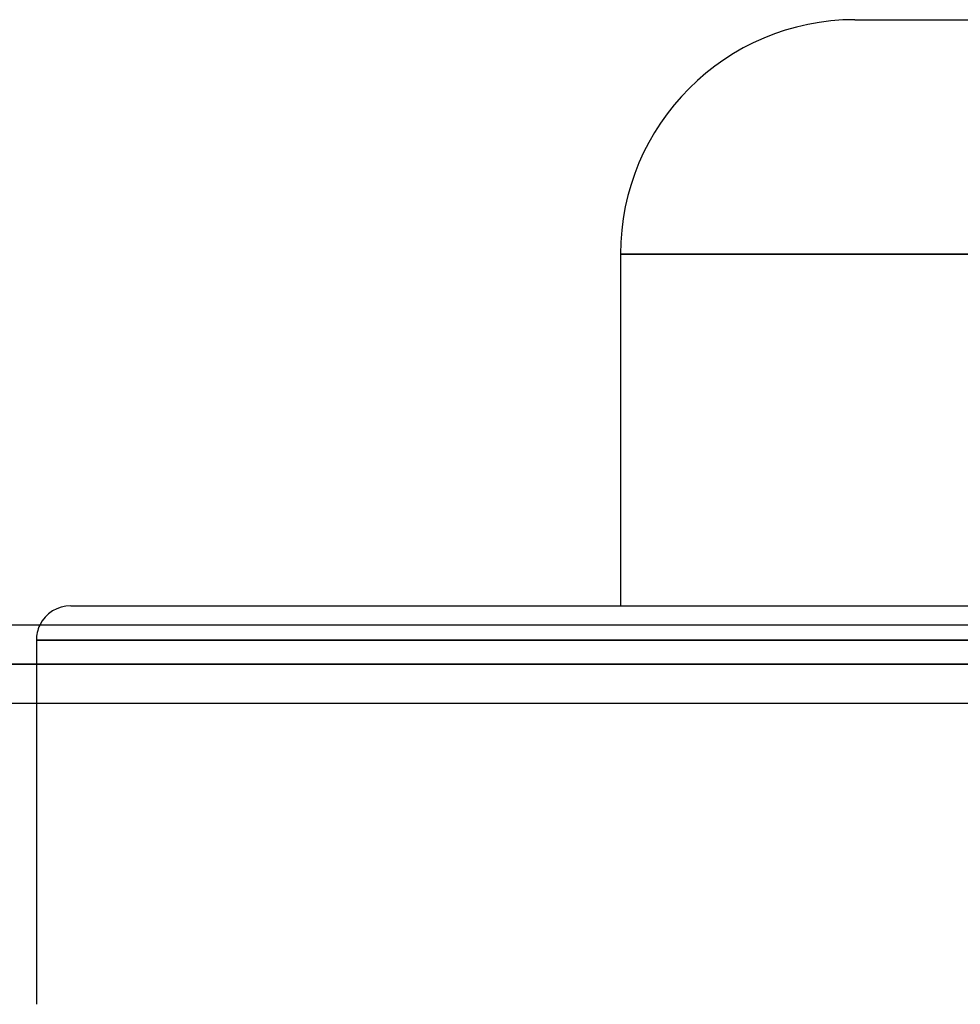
# Model space of a CAD drawing. Header units: millimetres. Extents: x -288 to 288, y -100 to 123.
# Tile 37 of 75: x -72 to -44, y 43 to 72. Entities that reach past the tile are written whole.
import ezdxf

# ---------------------------------------------------------------- set-up
doc = ezdxf.new("R2010")
doc.units = ezdxf.units.MM
doc.layers.add('MAIN-1', color=7, linetype='Continuous')
doc.layers.add('MAIN-2', color=7, linetype='Continuous')

msp = doc.modelspace()

# ---------------------------------------------------------------- linework, layer by layer
at = {"layer": 'MAIN-1'}
for p, q in [((-47.44, 72), (0, 72)), ((-54.24, 65.2), (0, 65.2)), ((-54.24, 65.2), (-54.24, 55)), ((-70.19, 55), (0, 55)), ((155.254, 54.435), (-155.254, 54.435)), ((155.857, 53.305), (-155.857, 53.305)), ((-155.118, 52.175), (155.118, 52.175)), ((-71.19, 52.175), (-71.19, 43.435))]:
    msp.add_line(p, q, dxfattribs=at)
for centre, radius, start, end in [((-47.44, 65.2), 6.8, 90, 180), ((-70.19, 54), 1, 90.0001, 154.2146)]:
    msp.add_arc(centre, radius, start, end, dxfattribs=at)
at = {"layer": 'MAIN-2'}
for p, q in [((0, 65.2), (-54.24, 65.2)), ((-71.19, 54), (-71.19, 52.175)), ((0, 54), (-71.19, 54)), ((-71.19, 54), (0, 54)), ((-155.857, 53.305), (155.857, 53.305)), ((154.141, 53.305), (-154.141, 53.305)), ((-154.141, 53.305), (154.141, 53.305)), ((-143.269, 53.305), (143.269, 53.305)), ((143.269, 53.305), (-143.269, 53.305)), ((141.67, 53.305), (-141.67, 53.305)), ((-141.67, 53.305), (141.67, 53.305)), ((-130.796, 53.305), (130.796, 53.305)), ((130.796, 53.305), (-130.796, 53.305)), ((129.197, 53.305), (-129.197, 53.305)), ((-129.197, 53.305), (129.197, 53.305)), ((-118.323, 53.305), (118.323, 53.305)), ((118.323, 53.305), (-118.323, 53.305)), ((116.724, 53.305), (-116.724, 53.305)), ((-116.724, 53.305), (116.724, 53.305)), ((-105.848, 53.305), (105.848, 53.305)), ((105.848, 53.305), (-105.848, 53.305)), ((104.248, 53.305), (-104.248, 53.305)), ((-104.248, 53.305), (104.248, 53.305)), ((-93.37, 53.305), (93.37, 53.305)), ((93.37, 53.305), (-93.37, 53.305)), ((91.77, 53.305), (-91.77, 53.305)), ((-91.77, 53.305), (91.77, 53.305)), ((-80.888, 53.305), (80.888, 53.305)), ((80.888, 53.305), (-80.888, 53.305)), ((79.486, 53.305), (-79.486, 53.305)), ((-79.486, 53.305), (79.486, 53.305))]:
    msp.add_line(p, q, dxfattribs=at)
msp.add_arc((-70.19, 54), 1, 154.2146, 180, dxfattribs=at)

doc.saveas('drawing.dxf')
